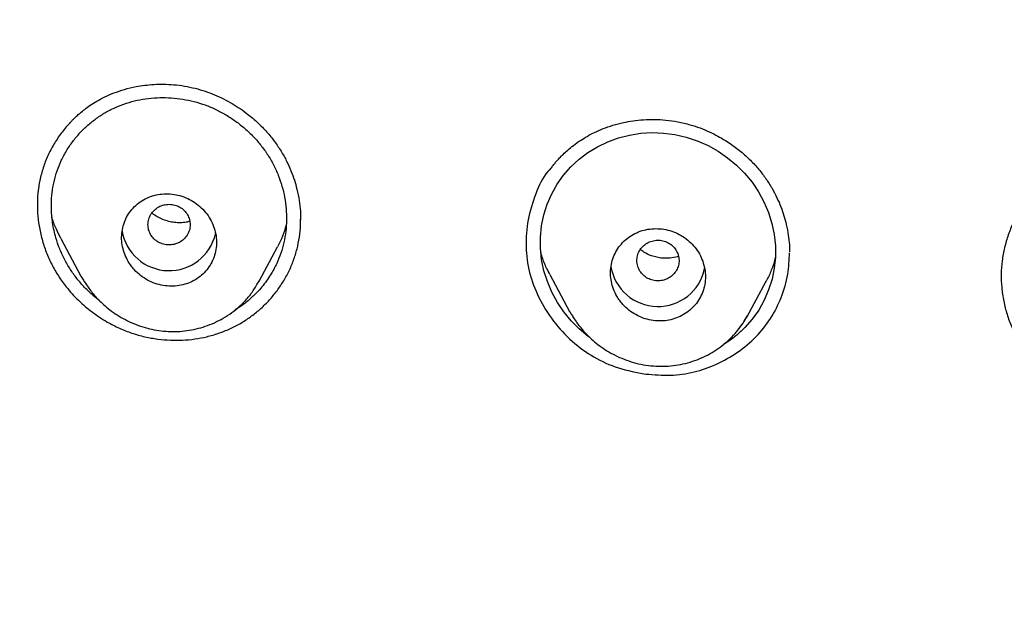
# Model space of a CAD drawing. Header units: millimetres. Extents: x 8 to 827, y 12 to 1643.
# Tile 91 of 134: x 413 to 432, y 1479 to 1491. Entities that reach past the tile are written whole.
import ezdxf

# ---------------------------------------------------------------- set-up
doc = ezdxf.new("R2010")
doc.units = ezdxf.units.MM

msp = doc.modelspace()

# ---------------------------------------------------------------- linework, layer by layer
at = {"color": 7, "linetype": 'Continuous', "lineweight": 30}
for p, q in [((414.037, 1486.409), (414.417, 1485.695)), ((417.801, 1485.602), (418.147, 1486.25)), ((423.314, 1485.728), (423.688, 1485.027)), ((417.795, 1485.605), (417.78, 1485.574)), ((427.055, 1484.918), (427.419, 1485.6)), ((423.697, 1485.017), (423.694, 1485.024)), ((427.058, 1484.941), (426.995, 1484.829))]:
    msp.add_line(p, q, dxfattribs=at)
at = {"color": 7, "linetype": 'Continuous', "lineweight": 30, "flags": 128}
msp.add_lwpolyline([(424.071, 1484.533), (424.042, 1484.553), (423.874, 1484.693), (423.719, 1484.848), (423.581, 1485.016), (423.459, 1485.198), (423.354, 1485.392), (423.269, 1485.592), (423.204, 1485.799), (423.159, 1486.011), (423.137, 1486.224), (423.136, 1486.436), (423.159, 1486.65), (423.202, 1486.859), (423.266, 1487.061), (423.35, 1487.256), (423.453, 1487.441), (423.575, 1487.615), (423.714, 1487.774), (423.869, 1487.917), (424.037, 1488.044), (424.219, 1488.154), (424.415, 1488.248), (424.619, 1488.322), (424.827, 1488.375), (425.039, 1488.408), (425.256, 1488.421), (425.472, 1488.413), (425.687, 1488.383), (425.9, 1488.334), (426.112, 1488.263), (426.316, 1488.174), (426.508, 1488.068), (426.688, 1487.945), (426.857, 1487.804), (427.011, 1487.65), (427.151, 1487.479), (427.273, 1487.297), (427.377, 1487.105), (427.462, 1486.905), (427.527, 1486.698), (427.572, 1486.486), (427.594, 1486.274), (427.595, 1486.059), (427.574, 1485.848), (427.531, 1485.641), (427.466, 1485.436), (427.381, 1485.238), (427.278, 1485.053), (427.156, 1484.881), (427.016, 1484.721), (427.016, 1484.721)], dxfattribs=at)
at = {"color": 7, "linetype": 'Continuous', "lineweight": 30}
for centre, radius, start, end in [((416.091, 1486.705), 0.905, 189.6886, 347.0507), ((425.367, 1486.023), 0.904, 189.3781, 348.3158)]:
    msp.add_arc(centre, radius, start, end, dxfattribs=at)
for points, knots in [([(518.615, 1485.143), (518.616, 1485.158), (518.617, 1485.191), (518.618, 1485.25), (518.62, 1485.333), (518.623, 1485.444), (518.626, 1485.587), (518.63, 1485.756), (518.633, 1485.95), (518.636, 1486.17), (518.638, 1486.415), (518.639, 1486.677), (518.639, 1486.956), (518.637, 1487.248), (518.634, 1487.562), (518.628, 1487.898), (518.619, 1488.255), (518.608, 1488.632), (518.585, 1489.253), (518.542, 1490.103), (518.469, 1491.132), (518.382, 1492.104), (518.285, 1493.021), (518.174, 1493.922), (518.051, 1494.805), (517.916, 1495.672), (517.77, 1496.521), (517.614, 1497.353), (517.478, 1498.022), (517.368, 1498.532), (517.29, 1498.887), (517.211, 1499.23), (517.135, 1499.556), (517.062, 1499.859), (516.992, 1500.14), (516.927, 1500.399), (516.866, 1500.635), (516.81, 1500.849), (516.759, 1501.041), (516.714, 1501.212), (516.677, 1501.346), (516.649, 1501.449), (516.628, 1501.525), (516.609, 1501.592), (516.594, 1501.647), (516.581, 1501.692), (516.568, 1501.741), (516.549, 1501.806), (516.523, 1501.899), (516.488, 1502.019), (516.446, 1502.167), (516.4, 1502.326), (516.35, 1502.494), (516.299, 1502.664), (516.245, 1502.843), (516.19, 1503.024), (516.057, 1503.454), (515.839, 1504.133), (515.524, 1505.06), (515.19, 1505.989), (514.882, 1506.8), (514.606, 1507.497), (514.366, 1508.084), (514.112, 1508.684), (513.843, 1509.298), (513.559, 1509.927), (513.241, 1510.608), (512.885, 1511.344), (512.487, 1512.135), (512.064, 1512.942), (511.655, 1513.694), (511.265, 1514.388), (510.897, 1515.021), (510.583, 1515.547), (510.33, 1515.961), (510.146, 1516.258), (509.967, 1516.543), (509.795, 1516.814), (509.616, 1517.092), (509.431, 1517.375), (509.243, 1517.66), (509.068, 1517.922), (508.905, 1518.162), (508.756, 1518.381), (508.62, 1518.578), (508.501, 1518.748), (508.399, 1518.895), (508.312, 1519.017), (508.237, 1519.123), (508.175, 1519.211), (508.124, 1519.283), (508.081, 1519.342), (508.041, 1519.397), (507.996, 1519.46), (507.94, 1519.539), (507.869, 1519.636), (507.785, 1519.751), (507.691, 1519.88), (507.56, 1520.058), (507.391, 1520.284), (507.182, 1520.563), (506.957, 1520.857), (506.717, 1521.168), (506.461, 1521.495), (506.189, 1521.837), (505.9, 1522.194), (505.594, 1522.566), (505.27, 1522.953), (504.928, 1523.354), (504.569, 1523.769), (504.116, 1524.28), (503.567, 1524.884), (502.917, 1525.577), (502.245, 1526.27), (501.552, 1526.961), (500.837, 1527.649), (500.094, 1528.341), (499.323, 1529.033), (498.527, 1529.723), (497.707, 1530.408), (496.863, 1531.087), (495.989, 1531.765), (495.217, 1532.34), (494.557, 1532.816), (494.025, 1533.192), (493.496, 1533.556), (492.98, 1533.904), (492.477, 1534.236), (491.987, 1534.552), (491.497, 1534.862), (491.007, 1535.165), (490.519, 1535.46), (490.049, 1535.739), (489.598, 1536.001), (489.161, 1536.25), (488.741, 1536.485), (488.336, 1536.707), (487.953, 1536.914), (487.592, 1537.105), (487.253, 1537.282), (486.936, 1537.445), (486.65, 1537.591), (486.392, 1537.72), (486.162, 1537.834), (485.951, 1537.937), (485.76, 1538.03), (485.589, 1538.113), (485.432, 1538.188), (485.291, 1538.255), (485.169, 1538.312), (485.078, 1538.355), (485.014, 1538.385), (484.974, 1538.404), (484.949, 1538.416), (484.937, 1538.421), (484.933, 1538.423), (484.931, 1538.424), (484.93, 1538.425), (484.924, 1538.427), (484.913, 1538.433), (484.891, 1538.443), (484.856, 1538.459), (484.805, 1538.483), (484.734, 1538.516), (484.641, 1538.559), (484.521, 1538.614), (484.374, 1538.681), (484.203, 1538.758), (484.009, 1538.845), (483.796, 1538.94), (483.566, 1539.041), (483.318, 1539.148), (483.05, 1539.263), (482.76, 1539.385), (482.451, 1539.514), (482.123, 1539.648), (481.776, 1539.788), (481.407, 1539.934), (481.015, 1540.086), (480.598, 1540.244), (480.156, 1540.408), (479.691, 1540.576), (479.204, 1540.748), (478.694, 1540.922), (478.161, 1541.1), (477.584, 1541.286), (476.96, 1541.48), (476.287, 1541.682), (475.585, 1541.883), (474.854, 1542.083), (474.093, 1542.281), (473.319, 1542.473), (472.532, 1542.656), (471.733, 1542.832), (470.908, 1543.002), (470.056, 1543.165), (469.228, 1543.312), (468.427, 1543.444), (467.659, 1543.56), (466.886, 1543.667), (466.115, 1543.764), (465.352, 1543.851), (464.552, 1543.932), (463.716, 1544.006), (462.846, 1544.07), (461.987, 1544.122), (461.058, 1544.165), (460.061, 1544.196), (459, 1544.211), (457.959, 1544.208), (456.938, 1544.188), (455.944, 1544.153), (454.977, 1544.103), (454.037, 1544.041), (453.118, 1543.966), (452.213, 1543.879), (451.324, 1543.781), (450.451, 1543.672), (449.599, 1543.553), (448.77, 1543.427), (447.963, 1543.293), (447.177, 1543.152), (446.415, 1543.005), (445.675, 1542.853), (444.957, 1542.697), (444.261, 1542.538), (443.586, 1542.375), (442.978, 1542.221), (442.434, 1542.078), (441.949, 1541.946), (441.478, 1541.814), (441.017, 1541.681), (440.485, 1541.522), (439.869, 1541.333), (439.163, 1541.107), (438.438, 1540.865), (437.695, 1540.606), (436.934, 1540.33), (436.168, 1540.04), (435.399, 1539.737), (434.626, 1539.421), (433.838, 1539.086), (433.038, 1538.732), (432.224, 1538.358), (431.398, 1537.963), (430.56, 1537.546), (429.74, 1537.123), (428.94, 1536.694), (428.16, 1536.262), (427.373, 1535.81), (426.579, 1535.338), (425.778, 1534.846), (424.972, 1534.332), (424.161, 1533.797), (423.347, 1533.24), (422.529, 1532.662), (421.709, 1532.06), (420.886, 1531.434), (420.122, 1530.832), (419.417, 1530.257), (418.77, 1529.714), (418.13, 1529.162), (417.507, 1528.608), (416.91, 1528.062), (416.34, 1527.526), (415.797, 1527.001), (415.28, 1526.489), (414.788, 1525.99), (414.324, 1525.507), (413.886, 1525.041), (413.473, 1524.593), (413.083, 1524.16), (412.71, 1523.738), (412.354, 1523.327), (412.015, 1522.929), (411.698, 1522.55), (411.402, 1522.189), (411.126, 1521.847), (410.869, 1521.526), (410.638, 1521.231), (410.431, 1520.964), (410.246, 1520.723), (410.076, 1520.499), (409.921, 1520.293), (409.781, 1520.105), (409.651, 1519.929), (409.533, 1519.768), (409.425, 1519.621), (409.347, 1519.512), (409.291, 1519.434), (409.254, 1519.383), (409.216, 1519.331), (409.174, 1519.272), (409.12, 1519.196), (409.052, 1519.1), (408.968, 1518.981), (408.87, 1518.842), (408.758, 1518.682), (408.633, 1518.502), (408.495, 1518.301), (408.344, 1518.079), (408.183, 1517.84), (408.014, 1517.586), (407.836, 1517.316), (407.647, 1517.026), (407.449, 1516.717), (407.241, 1516.387), (406.982, 1515.972), (406.682, 1515.479), (406.347, 1514.916), (405.99, 1514.298), (405.613, 1513.627), (405.221, 1512.903), (404.849, 1512.192), (404.493, 1511.49), (404.155, 1510.796), (403.832, 1510.112), (403.527, 1509.444), (403.24, 1508.79), (402.969, 1508.153), (402.713, 1507.53), (402.415, 1506.779), (402.08, 1505.894), (401.715, 1504.871), (401.461, 1504.113), (401.303, 1503.623), (401.232, 1503.399), (401.162, 1503.175), (401.093, 1502.952), (401.026, 1502.73), (400.964, 1502.523), (400.909, 1502.337), (400.863, 1502.177), (400.823, 1502.04), (400.79, 1501.925), (400.764, 1501.832), (400.744, 1501.762), (400.729, 1501.709), (400.715, 1501.659), (400.695, 1501.586), (400.665, 1501.478), (400.626, 1501.337), (400.583, 1501.177), (400.535, 1500.999), (400.482, 1500.798), (400.423, 1500.574), (400.359, 1500.324), (400.291, 1500.05), (400.218, 1499.751), (400.141, 1499.429), (400.052, 1499.047), (399.954, 1498.609), (399.849, 1498.123), (399.723, 1497.511), (399.58, 1496.77), (399.426, 1495.896), (399.284, 1495.003), (399.154, 1494.092), (399.037, 1493.163), (398.934, 1492.215), (398.846, 1491.25), (398.79, 1490.476), (398.755, 1489.9), (398.735, 1489.526), (398.718, 1489.15), (398.703, 1488.776), (398.691, 1488.411), (398.681, 1488.044), (398.674, 1487.681), (398.669, 1487.323), (398.667, 1486.991), (398.667, 1486.695), (398.668, 1486.432), (398.67, 1486.202), (398.672, 1485.993), (398.675, 1485.807), (398.678, 1485.651), (398.681, 1485.521), (398.683, 1485.417), (398.685, 1485.329), (398.687, 1485.256), (398.689, 1485.199), (398.69, 1485.165), (398.69, 1485.151)], [0, 0, 0, 0, 0.000224, 0.00053, 0.00092, 0.001546, 0.002312, 0.003218, 0.004264, 0.005451, 0.006778, 0.008245, 0.009716, 0.011305, 0.013013, 0.014838, 0.016782, 0.018845, 0.021009, 0.026938, 0.032761, 0.03787, 0.042896, 0.047838, 0.052695, 0.057469, 0.062159, 0.066766, 0.071289, 0.073292, 0.075279, 0.077217, 0.079036, 0.080732, 0.082304, 0.083754, 0.085079, 0.086281, 0.08736, 0.088318, 0.089153, 0.089633, 0.090061, 0.090436, 0.090755, 0.090996, 0.0912, 0.091572, 0.092098, 0.092777, 0.09361, 0.094596, 0.095478, 0.096455, 0.097484, 0.098514, 0.099546, 0.104806, 0.110107, 0.115448, 0.120832, 0.124176, 0.127593, 0.131111, 0.13473, 0.138449, 0.142269, 0.146899, 0.151668, 0.156577, 0.161625, 0.165485, 0.169423, 0.173439, 0.175359, 0.177252, 0.17906, 0.180783, 0.182423, 0.184391, 0.186222, 0.187916, 0.189472, 0.190891, 0.192173, 0.193317, 0.194236, 0.195043, 0.195736, 0.196316, 0.196783, 0.197148, 0.197489, 0.197879, 0.198396, 0.199038, 0.199806, 0.200686, 0.201612, 0.203358, 0.205223, 0.207206, 0.209308, 0.211528, 0.213868, 0.216326, 0.218903, 0.221598, 0.224413, 0.227346, 0.230398, 0.235346, 0.240417, 0.245613, 0.250781, 0.256066, 0.261468, 0.266985, 0.272618, 0.278264, 0.284021, 0.289889, 0.295869, 0.299337, 0.302828, 0.306234, 0.309532, 0.312722, 0.315804, 0.318777, 0.321924, 0.324939, 0.327824, 0.330578, 0.333201, 0.335773, 0.338207, 0.3405, 0.342654, 0.344669, 0.346544, 0.34828, 0.349749, 0.3511, 0.352334, 0.353451, 0.354451, 0.355334, 0.356194, 0.356904, 0.357462, 0.357781, 0.358015, 0.358164, 0.358207, 0.358221, 0.358229, 0.358238, 0.358253, 0.358324, 0.358446, 0.358621, 0.358933, 0.359338, 0.359836, 0.360554, 0.361406, 0.36239, 0.363507, 0.364758, 0.366055, 0.36747, 0.369003, 0.370654, 0.372423, 0.374274, 0.376239, 0.378318, 0.38051, 0.382864, 0.385335, 0.387925, 0.390632, 0.393457, 0.396401, 0.399462, 0.402993, 0.406669, 0.41049, 0.414456, 0.418567, 0.422823, 0.426968, 0.431242, 0.435644, 0.440176, 0.444836, 0.448819, 0.452891, 0.45699, 0.461043, 0.465052, 0.469015, 0.473627, 0.478177, 0.482664, 0.487089, 0.492729, 0.498264, 0.503694, 0.509016, 0.514231, 0.519249, 0.524164, 0.528976, 0.533685, 0.538385, 0.542978, 0.547464, 0.551843, 0.556116, 0.560282, 0.564342, 0.568286, 0.572125, 0.575858, 0.579485, 0.583006, 0.585698, 0.588325, 0.590886, 0.593382, 0.595849, 0.599614, 0.603498, 0.607502, 0.611626, 0.615869, 0.620232, 0.624509, 0.628893, 0.633386, 0.637987, 0.642695, 0.647512, 0.652438, 0.657471, 0.662084, 0.666784, 0.671572, 0.676447, 0.68141, 0.686461, 0.691599, 0.696814, 0.702117, 0.707507, 0.712984, 0.71855, 0.722984, 0.727473, 0.732009, 0.736457, 0.740762, 0.744926, 0.748947, 0.752825, 0.756561, 0.760153, 0.763542, 0.766794, 0.769908, 0.772884, 0.775824, 0.778617, 0.781262, 0.783759, 0.786108, 0.788309, 0.790363, 0.792116, 0.793745, 0.795249, 0.79663, 0.797886, 0.799019, 0.80014, 0.801105, 0.801945, 0.802303, 0.802637, 0.802967, 0.803334, 0.803804, 0.804452, 0.805233, 0.806146, 0.80719, 0.808367, 0.809675, 0.811115, 0.812687, 0.814303, 0.816039, 0.817893, 0.819867, 0.821959, 0.824171, 0.827748, 0.831266, 0.834725, 0.839262, 0.843692, 0.848014, 0.852228, 0.856416, 0.860493, 0.864457, 0.868309, 0.872048, 0.875674, 0.879214, 0.885144, 0.891023, 0.896852, 0.898128, 0.899401, 0.900672, 0.901941, 0.903207, 0.904433, 0.905463, 0.906366, 0.907141, 0.90779, 0.908311, 0.908708, 0.908975, 0.909213, 0.909546, 0.910216, 0.911045, 0.911919, 0.912919, 0.914046, 0.9153, 0.916706, 0.918243, 0.919912, 0.921711, 0.923642, 0.926314, 0.929024, 0.931764, 0.936506, 0.941337, 0.946258, 0.95127, 0.956371, 0.961562, 0.966843, 0.972214, 0.974243, 0.976284, 0.978337, 0.980402, 0.982404, 0.984299, 0.986395, 0.988343, 0.990142, 0.991793, 0.993164, 0.994413, 0.99554, 0.996543, 0.997425, 0.998065, 0.998621, 0.999092, 0.999479, 0.999781, 1, 1, 1, 1]), ([(419.368, 1438.967), (418.73, 1439.521), (417.455, 1440.63), (415.64, 1442.393), (413.901, 1444.225), (412.247, 1446.129), (410.679, 1448.101), (409.2, 1450.135), (407.813, 1452.229), (406.521, 1454.379), (405.325, 1456.58), (404.23, 1458.83), (403.237, 1461.123), (402.348, 1463.456), (401.565, 1465.825), (400.889, 1468.223), (400.32, 1470.647), (399.859, 1473.093), (399.507, 1475.555), (399.266, 1478.03), (399.135, 1480.513), (399.117, 1482.999), (399.211, 1485.483), (399.416, 1487.961), (399.732, 1490.428), (400.158, 1492.88), (400.692, 1495.312), (401.334, 1497.719), (402.082, 1500.098), (402.936, 1502.443), (403.895, 1504.75), (404.958, 1507.014), (406.121, 1509.231), (407.382, 1511.398), (408.739, 1513.511), (410.188, 1515.565), (411.727, 1517.558), (413.354, 1519.484), (415.065, 1521.341), (416.858, 1523.124), (418.73, 1524.83), (420.677, 1526.455), (422.695, 1527.998), (424.78, 1529.456), (426.928, 1530.826), (429.134, 1532.105), (431.396, 1533.292), (433.709, 1534.383), (436.068, 1535.376), (438.47, 1536.268), (440.91, 1537.059), (443.383, 1537.747), (445.884, 1538.332), (448.409, 1538.813), (450.953, 1539.188), (453.511, 1539.456), (456.08, 1539.624), (457.795, 1539.645), (458.653, 1539.656)], [0, 0, 0, 0, 0.017858, 0.035716, 0.053573, 0.07143, 0.089286, 0.107143, 0.124999, 0.142856, 0.160713, 0.178571, 0.196429, 0.214287, 0.232143, 0.25, 0.267856, 0.285712, 0.303568, 0.321425, 0.339282, 0.35714, 0.374998, 0.392856, 0.410713, 0.42857, 0.446428, 0.464285, 0.482142, 0.499999, 0.517857, 0.535714, 0.553571, 0.571428, 0.589285, 0.607142, 0.624999, 0.642856, 0.660713, 0.67857, 0.696427, 0.714284, 0.732141, 0.749999, 0.767857, 0.785715, 0.803573, 0.821432, 0.83929, 0.857149, 0.875005, 0.892861, 0.910716, 0.928572, 0.946428, 0.964284, 0.982141, 1, 1, 1, 1]), ([(458.653, 1537.367), (458.049, 1537.362), (456.841, 1537.351), (455.03, 1537.265), (453.223, 1537.126), (451.419, 1536.932), (449.618, 1536.682), (447.824, 1536.377), (446.092, 1536.029), (444.426, 1535.644), (442.828, 1535.228), (441.247, 1534.769), (439.684, 1534.267), (438.138, 1533.722), (436.556, 1533.114), (434.943, 1532.438), (433.303, 1531.692), (431.692, 1530.898), (430.11, 1530.057), (428.558, 1529.169), (427.033, 1528.233), (425.577, 1527.276), (424.192, 1526.305), (422.877, 1525.326), (421.595, 1524.313), (420.343, 1523.264), (419.123, 1522.181), (417.901, 1521.031), (416.681, 1519.813), (415.47, 1518.524), (414.301, 1517.2), (413.176, 1515.839), (412.094, 1514.443), (411.053, 1513.01), (410.084, 1511.583), (409.184, 1510.169), (408.355, 1508.776), (407.569, 1507.365), (406.828, 1505.934), (406.13, 1504.485), (405.458, 1502.974), (404.815, 1501.402), (404.208, 1499.768), (403.655, 1498.116), (403.155, 1496.446), (402.708, 1494.757), (402.315, 1493.049), (401.984, 1491.374), (401.713, 1489.737), (401.498, 1488.146), (401.332, 1486.553), (401.213, 1484.957), (401.142, 1483.359), (401.119, 1481.714), (401.148, 1480.022), (401.235, 1478.286), (401.378, 1476.551), (401.579, 1474.819), (401.836, 1473.088), (402.15, 1471.36), (402.509, 1469.69), (402.906, 1468.082), (403.336, 1466.538), (403.812, 1465.009), (404.332, 1463.496), (404.897, 1461.999), (405.525, 1460.472), (406.222, 1458.919), (406.99, 1457.344), (407.811, 1455.791), (408.684, 1454.26), (409.61, 1452.752), (410.585, 1451.271), (411.576, 1449.863), (412.577, 1448.528), (413.584, 1447.264), (414.627, 1446.029), (415.706, 1444.824), (416.821, 1443.65), (418.006, 1442.471), (419.265, 1441.293), (420.599, 1440.121), (421.974, 1438.988), (423.389, 1437.894), (424.844, 1436.84), (426.334, 1435.831), (427.809, 1434.895), (429.264, 1434.031), (430.695, 1433.235), (432.149, 1432.48), (433.623, 1431.765), (435.119, 1431.093), (436.685, 1430.442), (438.318, 1429.818), (440.02, 1429.226), (441.739, 1428.687), (443.475, 1428.2), (445.229, 1427.766), (446.996, 1427.384), (448.724, 1427.066), (450.408, 1426.807), (452.047, 1426.6), (453.691, 1426.44), (455.34, 1426.326), (456.995, 1426.254), (458.1, 1426.245), (458.653, 1426.241)], [0, 0, 0, 0, 0.01003, 0.020054, 0.030083, 0.040124, 0.050187, 0.060282, 0.070362, 0.079553, 0.088711, 0.097842, 0.106955, 0.116055, 0.12515, 0.135215, 0.145244, 0.155247, 0.165233, 0.175211, 0.185191, 0.195231, 0.204429, 0.213609, 0.222777, 0.23194, 0.241107, 0.250284, 0.260264, 0.270231, 0.280194, 0.290164, 0.300149, 0.31016, 0.320251, 0.329484, 0.338685, 0.347862, 0.357022, 0.366175, 0.375328, 0.385279, 0.395221, 0.405163, 0.415118, 0.425096, 0.435106, 0.445185, 0.454404, 0.463594, 0.472765, 0.481925, 0.491084, 0.500249, 0.510205, 0.520158, 0.530119, 0.540101, 0.550114, 0.56017, 0.570237, 0.579425, 0.588586, 0.597726, 0.606856, 0.615983, 0.625115, 0.635087, 0.645061, 0.655045, 0.665052, 0.67509, 0.685171, 0.695207, 0.70436, 0.713496, 0.722621, 0.731743, 0.74087, 0.750008, 0.759978, 0.769956, 0.779952, 0.789974, 0.800033, 0.810138, 0.820182, 0.829338, 0.838477, 0.847605, 0.856731, 0.86586, 0.875, 0.885017, 0.895019, 0.905016, 0.915017, 0.92503, 0.935066, 0.945076, 0.954226, 0.963368, 0.97251, 0.981657, 0.990818, 1, 1, 1, 1]), ([(401.62, 1481.768), (401.628, 1482.441), (401.642, 1483.786), (401.761, 1485.8), (401.95, 1487.807), (402.217, 1489.806), (402.561, 1491.798), (402.971, 1493.741), (403.444, 1495.631), (403.972, 1497.466), (404.567, 1499.283), (405.227, 1501.082), (405.965, 1502.89), (406.781, 1504.701), (407.681, 1506.512), (408.65, 1508.291), (409.688, 1510.039), (410.795, 1511.754), (411.946, 1513.401), (413.132, 1514.976), (414.349, 1516.478), (415.618, 1517.939), (416.941, 1519.357), (418.337, 1520.754), (419.809, 1522.124), (421.356, 1523.464), (422.956, 1524.749), (424.609, 1525.981), (426.313, 1527.158), (428.027, 1528.253), (429.745, 1529.269), (431.461, 1530.207), (433.21, 1531.086), (434.991, 1531.907), (436.833, 1532.681), (438.735, 1533.404), (440.696, 1534.069), (442.687, 1534.666), (444.707, 1535.194), (446.753, 1535.652), (448.778, 1536.032), (450.77, 1536.337), (452.726, 1536.569), (454.685, 1536.736), (456.647, 1536.836), (458.654, 1536.871), (460.704, 1536.836), (462.794, 1536.726), (464.878, 1536.541), (466.956, 1536.282), (469.027, 1535.95), (471.043, 1535.552), (472.999, 1535.097), (474.893, 1534.589), (476.764, 1534.019), (478.611, 1533.388), (480.477, 1532.679), (482.358, 1531.89), (484.247, 1531.014), (486.1, 1530.073), (487.917, 1529.067), (489.697, 1527.995), (491.403, 1526.882), (493.033, 1525.736), (494.585, 1524.564), (496.089, 1523.345), (497.548, 1522.077), (498.991, 1520.732), (500.413, 1519.31), (501.808, 1517.806), (503.144, 1516.256), (504.421, 1514.658), (505.64, 1513.012), (506.776, 1511.353), (507.83, 1509.69), (508.802, 1508.029), (509.712, 1506.341), (510.561, 1504.623), (511.362, 1502.845), (512.11, 1501.007), (512.801, 1499.11), (513.419, 1497.19), (513.965, 1495.247), (514.439, 1493.278), (514.832, 1491.324), (515.148, 1489.392), (515.39, 1487.493), (515.561, 1485.588), (515.668, 1483.68), (515.681, 1482.405), (515.688, 1481.768)], [0, 0, 0, 0, 0.011674, 0.023319, 0.034953, 0.046594, 0.058259, 0.069953, 0.080961, 0.091959, 0.102962, 0.113984, 0.125039, 0.136637, 0.148231, 0.159838, 0.171475, 0.183157, 0.194877, 0.205905, 0.216918, 0.22793, 0.238954, 0.250002, 0.261585, 0.273174, 0.284784, 0.296429, 0.308126, 0.319837, 0.330846, 0.341843, 0.352841, 0.363852, 0.374887, 0.386465, 0.398061, 0.409688, 0.421363, 0.433098, 0.444853, 0.455881, 0.466873, 0.477842, 0.4888, 0.499758, 0.511447, 0.523122, 0.534797, 0.546486, 0.558206, 0.569931, 0.580933, 0.591898, 0.602839, 0.613767, 0.624694, 0.636409, 0.648098, 0.659775, 0.671455, 0.683154, 0.694888, 0.705917, 0.716904, 0.727863, 0.738806, 0.749745, 0.761427, 0.773085, 0.784734, 0.79639, 0.808067, 0.819807, 0.830858, 0.841874, 0.852868, 0.863854, 0.874847, 0.886477, 0.898088, 0.909698, 0.921323, 0.932981, 0.944738, 0.955821, 0.966873, 0.97791, 0.988948, 1, 1, 1, 1]), ([(414.206, 1488.602), (414.207, 1488.604), (414.211, 1488.607), (414.223, 1488.621), (414.246, 1488.645), (414.285, 1488.685), (414.339, 1488.736), (414.408, 1488.797), (414.495, 1488.867), (414.6, 1488.944), (414.727, 1489.024), (414.876, 1489.103), (415.049, 1489.178), (415.248, 1489.245), (415.444, 1489.292), (415.632, 1489.322), (415.806, 1489.338), (415.99, 1489.342), (416.183, 1489.333), (416.384, 1489.308), (416.519, 1489.278), (416.588, 1489.262)], [0, 0, 0, 0, 0.003104, 0.007927, 0.022913, 0.045107, 0.074536, 0.111204, 0.155101, 0.206209, 0.264529, 0.330211, 0.40336, 0.484055, 0.572333, 0.635405, 0.701817, 0.771532, 0.844499, 0.920668, 1, 1, 1, 1]), ([(416.588, 1489.262), (416.651, 1489.245), (416.775, 1489.21), (416.955, 1489.142), (417.126, 1489.063), (417.288, 1488.975), (417.44, 1488.878), (417.604, 1488.759), (417.775, 1488.613), (417.945, 1488.437), (418.093, 1488.256), (418.219, 1488.071), (418.322, 1487.885), (418.404, 1487.702), (418.469, 1487.523), (418.522, 1487.334), (418.561, 1487.136), (418.584, 1486.941), (418.586, 1486.819), (418.587, 1486.764)], [0, 0, 0, 0, 0.057022, 0.112686, 0.167021, 0.22004, 0.27175, 0.322156, 0.395316, 0.465586, 0.533019, 0.59757, 0.659015, 0.717416, 0.772814, 0.825228, 0.890474, 0.950453, 1, 1, 1, 1]), ([(414.106, 1486.018), (414.074, 1486.084), (414.011, 1486.216), (413.949, 1486.4), (413.906, 1486.565), (413.88, 1486.707), (413.861, 1486.874), (413.854, 1487.066), (413.869, 1487.281), (413.906, 1487.491), (413.964, 1487.695), (414.043, 1487.891), (414.142, 1488.078), (414.26, 1488.253), (414.397, 1488.416), (414.549, 1488.565), (414.714, 1488.697), (414.893, 1488.811), (415.082, 1488.906), (415.28, 1488.983), (415.486, 1489.038), (415.699, 1489.074), (415.916, 1489.089), (416.134, 1489.085), (416.351, 1489.059), (416.566, 1489.014), (416.775, 1488.949), (416.978, 1488.864), (417.172, 1488.761), (417.357, 1488.639), (417.531, 1488.5), (417.693, 1488.346), (417.838, 1488.178), (417.966, 1488), (418.075, 1487.81), (418.166, 1487.612), (418.237, 1487.405), (418.286, 1487.193), (418.315, 1486.977), (418.323, 1486.76), (418.309, 1486.545), (418.273, 1486.335), (418.216, 1486.132), (418.138, 1485.936), (418.05, 1485.77), (417.961, 1485.633), (417.876, 1485.519), (417.768, 1485.394), (417.632, 1485.262), (417.486, 1485.143), (417.386, 1485.081), (417.346, 1485.056)], [0, 0, 0, 0, 0.021382, 0.04288, 0.057228, 0.07148, 0.085701, 0.107339, 0.128692, 0.14998, 0.171427, 0.192786, 0.214054, 0.235452, 0.257194, 0.278805, 0.300159, 0.321466, 0.342934, 0.364202, 0.385445, 0.40687, 0.428676, 0.450051, 0.471519, 0.493069, 0.51435, 0.535783, 0.557074, 0.578425, 0.600035, 0.621855, 0.643271, 0.664491, 0.685725, 0.707143, 0.728424, 0.749784, 0.771438, 0.793141, 0.814517, 0.835783, 0.857162, 0.878403, 0.899628, 0.913883, 0.928296, 0.942928, 0.96431, 0.98578, 1, 1, 1, 1]), ([(423.31, 1487.706), (423.325, 1487.727), (423.354, 1487.767), (423.4, 1487.827), (423.447, 1487.885), (423.503, 1487.945), (423.571, 1488.014), (423.658, 1488.094), (423.767, 1488.183), (423.89, 1488.271), (424.024, 1488.354), (424.168, 1488.429), (424.331, 1488.501), (424.514, 1488.564), (424.703, 1488.613), (424.897, 1488.648), (425.093, 1488.669), (425.301, 1488.674), (425.52, 1488.662), (425.748, 1488.63), (425.901, 1488.591), (425.978, 1488.57)], [0, 0, 0, 0, 0.030556, 0.058456, 0.083882, 0.109173, 0.141438, 0.181266, 0.228669, 0.283677, 0.333207, 0.387622, 0.446916, 0.511119, 0.580254, 0.641645, 0.706462, 0.774698, 0.846348, 0.921429, 1, 1, 1, 1]), ([(414.21, 1488.603), (414.179, 1488.571), (414.091, 1488.479), (413.968, 1488.307), (413.841, 1488.095), (413.739, 1487.87), (413.663, 1487.635), (413.613, 1487.393), (413.589, 1487.146), (413.592, 1486.897), (413.621, 1486.646), (413.677, 1486.397), (413.756, 1486.153), (413.86, 1485.919), (413.987, 1485.698), (414.154, 1485.466), (414.365, 1485.233), (414.627, 1485.009), (414.891, 1484.835), (415.146, 1484.705), (415.384, 1484.611), (415.629, 1484.54), (415.796, 1484.514), (415.88, 1484.501)], [0, 0, 0, 0, 0.025427, 0.072216, 0.119159, 0.165375, 0.211385, 0.257717, 0.303806, 0.349737, 0.396025, 0.443172, 0.490036, 0.536254, 0.582337, 0.6288, 0.690628, 0.752229, 0.814707, 0.86126, 0.907342, 0.95343, 1, 1, 1, 1]), ([(425.978, 1488.57), (426.041, 1488.551), (426.163, 1488.512), (426.339, 1488.439), (426.531, 1488.343), (426.733, 1488.22), (426.939, 1488.066), (427.121, 1487.9), (427.28, 1487.727), (427.416, 1487.548), (427.531, 1487.368), (427.624, 1487.189), (427.7, 1487.014), (427.758, 1486.844), (427.806, 1486.666), (427.841, 1486.482), (427.86, 1486.308), (427.862, 1486.202), (427.863, 1486.158)], [0, 0, 0, 0, 0.059093, 0.116558, 0.172439, 0.253341, 0.330858, 0.405091, 0.476152, 0.544157, 0.609126, 0.670778, 0.729135, 0.784236, 0.836114, 0.900308, 0.958882, 1, 1, 1, 1]), ([(423.308, 1487.717), (423.298, 1487.706), (423.179, 1487.575), (423.033, 1487.251), (422.888, 1486.769), (422.846, 1486.26), (422.913, 1485.759), (423.093, 1485.278), (423.373, 1484.837), (423.725, 1484.449), (424.144, 1484.147), (424.619, 1483.932), (424.961, 1483.869), (425.135, 1483.837)], [0, 0, 0, 0, 0.008621, 0.105492, 0.207098, 0.307732, 0.404302, 0.501419, 0.603619, 0.704029, 0.80064, 0.897856, 1, 1, 1, 1]), ([(415.315, 1485.976), (415.333, 1485.948), (415.369, 1485.891), (415.447, 1485.799), (415.549, 1485.704), (415.681, 1485.618), (415.825, 1485.554), (415.976, 1485.515), (416.13, 1485.501), (416.281, 1485.512), (416.426, 1485.548), (416.56, 1485.606), (416.681, 1485.686), (416.786, 1485.785), (416.871, 1485.9), (416.936, 1486.027), (416.977, 1486.166), (416.994, 1486.311), (416.986, 1486.459), (416.952, 1486.606), (416.893, 1486.747), (416.81, 1486.879), (416.706, 1486.996), (416.583, 1487.095), (416.446, 1487.173), (416.299, 1487.228), (416.147, 1487.258), (415.994, 1487.262), (415.844, 1487.241), (415.703, 1487.197), (415.573, 1487.13), (415.458, 1487.043), (415.36, 1486.938), (415.282, 1486.818), (415.227, 1486.686), (415.194, 1486.545), (415.187, 1486.399), (415.205, 1486.252), (415.246, 1486.109), (415.292, 1486.02), (415.315, 1485.976)], [0, 0, 0, 0, 0.017774, 0.035548, 0.063134, 0.090722, 0.118279, 0.145837, 0.173055, 0.200273, 0.227001, 0.253728, 0.280023, 0.306316, 0.332413, 0.358508, 0.384728, 0.410948, 0.43757, 0.464194, 0.491329, 0.518466, 0.545988, 0.573512, 0.601116, 0.628721, 0.656072, 0.683423, 0.710309, 0.737193, 0.763604, 0.790014, 0.816138, 0.842261, 0.868406, 0.89455, 0.920919, 0.947288, 0.973643, 1, 1, 1, 1]), ([(416.033, 1486.291), (416.068, 1486.289), (416.138, 1486.285), (416.241, 1486.312), (416.333, 1486.361), (416.408, 1486.433), (416.462, 1486.52), (416.491, 1486.618), (416.492, 1486.72), (416.466, 1486.819), (416.414, 1486.908), (416.34, 1486.981), (416.25, 1487.033), (416.148, 1487.061), (416.042, 1487.061), (415.94, 1487.036), (415.848, 1486.987), (415.773, 1486.915), (415.719, 1486.828), (415.69, 1486.729), (415.689, 1486.627), (415.715, 1486.529), (415.766, 1486.439), (415.841, 1486.367), (415.931, 1486.314), (415.999, 1486.299), (416.033, 1486.291)], [0, 0, 0, 0, 0.041659, 0.083341, 0.125, 0.166659, 0.208341, 0.25, 0.291659, 0.333341, 0.375, 0.416659, 0.458341, 0.5, 0.541659, 0.583341, 0.625, 0.666659, 0.708341, 0.75, 0.791659, 0.833341, 0.875, 0.916659, 0.958341, 1, 1, 1, 1]), ([(414.038, 1486.409), (414.009, 1486.468), (413.945, 1486.593), (413.891, 1486.73), (413.871, 1486.807), (413.869, 1486.812)], [0, 0, 0, 0, 0.44741, 0.963626, 1, 1, 1, 1]), ([(416.483, 1486.735), (416.461, 1486.729), (416.404, 1486.714), (416.306, 1486.707), (416.194, 1486.711), (416.083, 1486.733), (415.973, 1486.769), (415.87, 1486.822), (415.8, 1486.864), (415.768, 1486.892), (415.765, 1486.894)], [0, 0, 0, 0, 0.095237, 0.242467, 0.390429, 0.538881, 0.687797, 0.837024, 0.986343, 1, 1, 1, 1]), ([(432.158, 1486.796), (432.142, 1486.768), (432.083, 1486.667), (432.009, 1486.48), (431.937, 1486.237), (431.892, 1485.987), (431.874, 1485.734), (431.884, 1485.478), (431.921, 1485.223), (431.985, 1484.972), (432.074, 1484.729), (432.19, 1484.497), (432.331, 1484.278), (432.493, 1484.072), (432.676, 1483.884), (432.876, 1483.716), (433.094, 1483.568), (433.325, 1483.441), (433.567, 1483.339), (433.818, 1483.262), (433.991, 1483.232), (434.077, 1483.217)], [0, 0, 0, 0, 0.020839, 0.074755, 0.12909, 0.183484, 0.237457, 0.291613, 0.34655, 0.401431, 0.455627, 0.509764, 0.564474, 0.619231, 0.673392, 0.727544, 0.782274, 0.83704, 0.891175, 0.945292, 1, 1, 1, 1]), ([(415.88, 1484.501), (415.959, 1484.492), (416.114, 1484.476), (416.348, 1484.478), (416.579, 1484.5), (416.807, 1484.543), (417.03, 1484.607), (417.244, 1484.692), (417.446, 1484.796), (417.637, 1484.92), (417.815, 1485.062), (417.978, 1485.221), (418.125, 1485.394), (418.254, 1485.583), (418.365, 1485.783), (418.455, 1485.994), (418.522, 1486.212), (418.566, 1486.436), (418.587, 1486.625), (418.586, 1486.739), (418.585, 1486.776)], [0, 0, 0, 0, 0.057587, 0.114621, 0.171579, 0.228937, 0.286918, 0.344034, 0.400808, 0.457768, 0.515312, 0.572335, 0.629345, 0.686848, 0.744806, 0.8019, 0.858692, 0.915751, 0.972905, 1, 1, 1, 1]), ([(418.314, 1486.679), (418.308, 1486.656), (418.286, 1486.561), (418.231, 1486.417), (418.171, 1486.301), (418.145, 1486.251)], [0, 0, 0, 0, 0.1549, 0.627798, 1, 1, 1, 1]), ([(424.587, 1485.315), (424.604, 1485.287), (424.639, 1485.231), (424.713, 1485.141), (424.813, 1485.047), (424.943, 1484.961), (425.085, 1484.897), (425.234, 1484.856), (425.387, 1484.841), (425.538, 1484.851), (425.684, 1484.886), (425.821, 1484.943), (425.944, 1485.023), (426.052, 1485.121), (426.14, 1485.236), (426.207, 1485.365), (426.25, 1485.504), (426.27, 1485.649), (426.263, 1485.797), (426.231, 1485.944), (426.174, 1486.085), (426.094, 1486.216), (425.992, 1486.332), (425.872, 1486.431), (425.737, 1486.509), (425.592, 1486.565), (425.441, 1486.595), (425.288, 1486.601), (425.138, 1486.582), (424.995, 1486.539), (424.863, 1486.472), (424.746, 1486.386), (424.645, 1486.281), (424.565, 1486.16), (424.506, 1486.027), (424.472, 1485.886), (424.462, 1485.739), (424.478, 1485.592), (424.518, 1485.448), (424.564, 1485.359), (424.587, 1485.315)], [0, 0, 0, 0, 0.017403, 0.034807, 0.062108, 0.08941, 0.116686, 0.143963, 0.171026, 0.19809, 0.22485, 0.251609, 0.278106, 0.304601, 0.330985, 0.357367, 0.383838, 0.410308, 0.437032, 0.463757, 0.490793, 0.51783, 0.545094, 0.57236, 0.599667, 0.626975, 0.654121, 0.681267, 0.708125, 0.734981, 0.761548, 0.788114, 0.814511, 0.840907, 0.867328, 0.893749, 0.920316, 0.946883, 0.973441, 1, 1, 1, 1]), ([(425.297, 1485.612), (425.332, 1485.608), (425.401, 1485.602), (425.505, 1485.626), (425.598, 1485.672), (425.676, 1485.741), (425.733, 1485.827), (425.765, 1485.924), (425.769, 1486.026), (425.746, 1486.126), (425.698, 1486.216), (425.626, 1486.291), (425.537, 1486.346), (425.437, 1486.377), (425.331, 1486.381), (425.228, 1486.359), (425.134, 1486.312), (425.057, 1486.243), (425, 1486.157), (424.968, 1486.06), (424.964, 1485.958), (424.986, 1485.859), (425.035, 1485.768), (425.107, 1485.693), (425.195, 1485.637), (425.263, 1485.62), (425.297, 1485.612)], [0, 0, 0, 0, 0.041659, 0.083341, 0.125, 0.166659, 0.208341, 0.25, 0.291659, 0.333341, 0.375, 0.416659, 0.458341, 0.5, 0.541659, 0.583341, 0.625, 0.666659, 0.708341, 0.75, 0.791659, 0.833341, 0.875, 0.916659, 0.958341, 1, 1, 1, 1]), ([(423.317, 1485.729), (423.295, 1485.769), (423.238, 1485.875), (423.181, 1486.015), (423.153, 1486.116), (423.145, 1486.145)], [0, 0, 0, 0, 0.300263, 0.7967222, 1, 1, 1, 1]), ([(425.753, 1486.074), (425.737, 1486.068), (425.672, 1486.044), (425.568, 1486.034), (425.447, 1486.035), (425.344, 1486.051), (425.227, 1486.086), (425.12, 1486.133), (425.055, 1486.182), (425.033, 1486.199)], [0, 0, 0, 0, 0.071405, 0.276786, 0.413528, 0.54937, 0.685557, 0.891468, 1, 1, 1, 1]), ([(425.135, 1483.837), (425.292, 1483.824), (425.599, 1483.797), (426.055, 1483.864), (426.486, 1484.013), (426.884, 1484.242), (427.235, 1484.534), (427.517, 1484.886), (427.718, 1485.29), (427.84, 1485.713), (427.856, 1486.003), (427.863, 1486.138)], [0, 0, 0, 0, 0.1137883, 0.2239489, 0.334513, 0.4494689, 0.5637124, 0.674068, 0.7847757, 0.900037, 1, 1, 1, 1]), ([(427.595, 1486.058), (427.592, 1486.045), (427.574, 1485.961), (427.518, 1485.812), (427.461, 1485.671), (427.421, 1485.605), (427.418, 1485.6)], [0, 0, 0, 0, 0.079355, 0.525882, 0.96945, 1, 1, 1, 1]), ([(414.762, 1485.239), (414.724, 1485.268), (414.628, 1485.343), (414.487, 1485.48), (414.341, 1485.647), (414.212, 1485.826), (414.141, 1485.954), (414.106, 1486.018)], [0, 0, 0, 0, 0.137262, 0.356277, 0.571671, 0.785534, 1, 1, 1, 1]), ([(414.42, 1485.698), (414.435, 1485.672), (414.462, 1485.624), (414.515, 1485.546), (414.57, 1485.464), (414.636, 1485.378), (414.712, 1485.288), (414.801, 1485.196), (414.908, 1485.1), (415.036, 1485.003), (415.183, 1484.91), (415.341, 1484.828), (415.507, 1484.759), (415.678, 1484.706), (415.853, 1484.668), (416.031, 1484.646), (416.209, 1484.641), (416.387, 1484.653), (416.563, 1484.682), (416.737, 1484.728), (416.91, 1484.791), (417.079, 1484.873), (417.244, 1484.974), (417.401, 1485.094), (417.547, 1485.235), (417.678, 1485.397), (417.749, 1485.519), (417.785, 1485.58)], [0, 0, 0, 0, 0.023142, 0.044187, 0.068303, 0.094326, 0.122787, 0.153678, 0.186997, 0.226901, 0.269571, 0.312748, 0.355984, 0.399273, 0.442608, 0.485987, 0.529427, 0.572962, 0.61662, 0.660589, 0.70565, 0.751874, 0.79922, 0.847632, 0.897075, 0.947813, 1, 1, 1, 1]), ([(423.693, 1485.025), (423.705, 1485.003), (423.731, 1484.956), (423.783, 1484.876), (423.849, 1484.782), (423.931, 1484.677), (424.027, 1484.572), (424.134, 1484.471), (424.258, 1484.372), (424.398, 1484.277), (424.555, 1484.19), (424.724, 1484.115), (424.903, 1484.055), (425.089, 1484.011), (425.279, 1483.987), (425.468, 1483.981), (425.657, 1483.995), (425.841, 1484.027), (426.021, 1484.076), (426.193, 1484.142), (426.357, 1484.224), (426.509, 1484.319), (426.649, 1484.426), (426.774, 1484.543), (426.885, 1484.669), (426.982, 1484.802), (427.036, 1484.896), (427.062, 1484.942)], [0, 0, 0, 0, 0.0192397, 0.0405796, 0.0694463, 0.1022686, 0.1370119, 0.1727323, 0.209463, 0.2514833, 0.294792, 0.339391, 0.385275, 0.4316437, 0.4778342, 0.5238716, 0.5697435, 0.6154588, 0.6609948, 0.7063088, 0.7513528, 0.7958783, 0.8390282, 0.8808685, 0.9216567, 0.9613869, 1, 1, 1, 1]), ([(427.016, 1484.721), (426.966, 1484.672), (426.864, 1484.574), (426.727, 1484.47), (426.64, 1484.418), (426.615, 1484.403)], [0, 0, 0, 0, 0.411256, 0.827991, 1, 1, 1, 1]), ([(515.688, 1481.768), (515.681, 1481.096), (515.666, 1479.753), (515.547, 1477.741), (515.357, 1475.735), (515.088, 1473.733), (514.744, 1471.736), (514.332, 1469.788), (513.859, 1467.893), (513.33, 1466.056), (512.736, 1464.239), (512.076, 1462.443), (511.339, 1460.638), (510.522, 1458.828), (509.622, 1457.018), (508.653, 1455.24), (507.615, 1453.492), (506.508, 1451.777), (505.357, 1450.131), (504.17, 1448.556), (502.954, 1447.054), (501.685, 1445.594), (500.363, 1444.176), (498.966, 1442.78), (497.494, 1441.409), (495.945, 1440.069), (494.341, 1438.782), (492.682, 1437.546), (490.972, 1436.367), (489.254, 1435.27), (487.536, 1434.255), (485.823, 1433.32), (484.08, 1432.443), (482.306, 1431.625), (480.47, 1430.853), (478.571, 1430.132), (476.61, 1429.466), (474.619, 1428.869), (472.599, 1428.341), (470.554, 1427.882), (468.53, 1427.503), (466.537, 1427.198), (464.581, 1426.966), (462.622, 1426.8), (460.661, 1426.7), (458.653, 1426.664), (456.603, 1426.699), (454.513, 1426.809), (452.429, 1426.994), (450.35, 1427.253), (448.28, 1427.585), (446.264, 1427.983), (444.307, 1428.438), (442.413, 1428.946), (440.543, 1429.516), (438.696, 1430.147), (436.83, 1430.856), (434.949, 1431.645), (433.06, 1432.52), (431.208, 1433.461), (429.391, 1434.467), (427.612, 1435.539), (425.905, 1436.651), (424.275, 1437.797), (422.722, 1438.97), (421.217, 1440.19), (419.758, 1441.458), (418.315, 1442.803), (416.893, 1444.226), (415.498, 1445.728), (414.163, 1447.278), (412.886, 1448.875), (411.668, 1450.52), (410.532, 1452.178), (409.477, 1453.842), (408.505, 1455.503), (407.595, 1457.192), (406.747, 1458.91), (405.946, 1460.69), (405.196, 1462.531), (404.504, 1464.431), (403.885, 1466.351), (403.34, 1468.291), (402.866, 1470.256), (402.474, 1472.205), (402.158, 1474.133), (401.918, 1476.033), (401.747, 1477.938), (401.64, 1479.851), (401.627, 1481.128), (401.62, 1481.768)], [0, 0, 0, 0, 0.011647, 0.023279, 0.034914, 0.046569, 0.058262, 0.069997, 0.081033, 0.092045, 0.103046, 0.114051, 0.125075, 0.136674, 0.148268, 0.159874, 0.171507, 0.183184, 0.194903, 0.205931, 0.216944, 0.227954, 0.238974, 0.250018, 0.2616, 0.2732, 0.284834, 0.296518, 0.308264, 0.319998, 0.330999, 0.341975, 0.352941, 0.363907, 0.374886, 0.386463, 0.398058, 0.409684, 0.421356, 0.433089, 0.444843, 0.455871, 0.466863, 0.477832, 0.488791, 0.499751, 0.51144, 0.523115, 0.53479, 0.54648, 0.558201, 0.569925, 0.580927, 0.591892, 0.602833, 0.61376, 0.624687, 0.6364, 0.648087, 0.659761, 0.671439, 0.683135, 0.694871, 0.705904, 0.716895, 0.727858, 0.738804, 0.749746, 0.761426, 0.773081, 0.784724, 0.796373, 0.808043, 0.819784, 0.830839, 0.841857, 0.852852, 0.863839, 0.87483, 0.886496, 0.898127, 0.909738, 0.921348, 0.932974, 0.944696, 0.955762, 0.96681, 0.977856, 0.988914, 1, 1, 1, 1])]:
    msp.add_open_spline(points, degree=3, knots=knots, dxfattribs=at)

doc.saveas('drawing.dxf')
